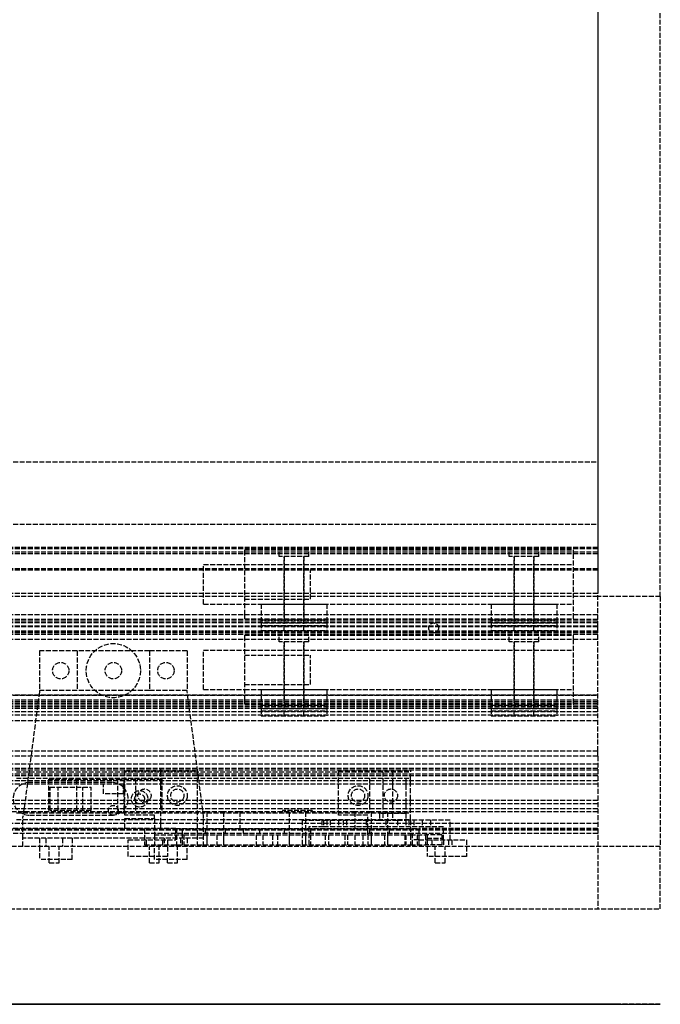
# Model space of a CAD drawing. Header units: millimetres. Extents: x 0 to 3534, y 0 to 599.
# Tile 18 of 19: x 3339 to 3534, y 0 to 300. Entities that reach past the tile are written whole.
import ezdxf

# ---------------------------------------------------------------- set-up
doc = ezdxf.new("R2010")
doc.units = ezdxf.units.MM
doc.header["$LTSCALE"] = 10
doc.linetypes.add('ALLCAD_Strich', pattern=[0.2, 0.15, -0.05])
doc.layers.add('BESCH_KONT_sich_schn_ansi_2d', color=40, linetype='Continuous')
doc.layers.add('BESCH_KONT_sich_schn_grun_2d', color=10, linetype='Continuous')

msp = doc.modelspace()

# ---------------------------------------------------------------- linework, layer by layer
at = {"layer": 'BESCH_KONT_sich_schn_ansi_2d', "linetype": 'ALLCAD_Strich'}
for p, q in [((0, 0, 2102), (3534, 0, 2102)), ((0, 0, 2202), (3534, 0, 2202)), ((0, 0, 2121), (3534, 0, 2121)), ((3515, 0, 2098.5), (19, 0, 2098.5)), ((3515, 0), (19, 0)), ((3515, 0, 2045.5), (19, 0, 2045.5)), ((3515, 0, 2036.5), (19, 0, 2036.5)), ((3515, 0, 2037.5), (19, 0, 2037.5)), ((3515, 0, 2040), (19, 0, 2040)), ((3515, 0, 2122), (19, 0, 2122)), ((3515, 0, 2122.5), (19, 0, 2122.5)), ((3515, 0, 2121.55), (19, 0, 2121.55)), ((3515, 0, 2101.5), (19, 0, 2101.5)), ((3515, 0, 2100), (19, 0, 2100)), ((3515, 0, 2079), (19, 0, 2079)), ((3515, 0, 2046.5), (19, 0, 2046.5)), ((3515, 0, 2043), (19, 0, 2043)), ((3515, 0, 2044), (19, 0, 2044)), ((3515, 0, 46), (19, 0, 46)), ((3515, 0, 53.59), (19, 0, 53.59)), ((3515, 0, 60), (19, 0, 60)), ((3515, 0, 59), (19, 0, 59)), ((3412.5, 0, 41.5), (19, 0, 41.5)), ((3515, 0, 39.5), (19, 0, 39.5)), ((3515, 0, 58.5), (19, 0, 58.5)), ((3515, 0, 48), (19, 0, 48)), ((3515, 0, 45), (19, 0, 45)), ((3515, 0, 54), (19, 0, 54)), ((3515, 0, 50), (19, 0, 50)), ((3515, 0, 53.5), (19, 0, 53.5)), ((3515, 0, 54.5), (19, 0, 54.5)), ((3515, 0, 62), (19, 0, 62)), ((19, 0, 73), (3515, 0, 73)), ((19, 0, 79), (3515, 0, 79)), ((19, 0, 2087), (3515, 0, 2087)), ((3515, 0, 2097.5), (1825.5, 0, 2097.5)), ((3407.5, 0, 29), (2233, 0, 29)), ((3515, 0, 2096), (2276.5, 0, 2096)), ((3515, 0, 2078), (2296, 0, 2078)), ((2352, 0, 73.5), (3520.5, 0, 73.5)), ((3520.5, 0, 2086.5), (2352, 0, 2086.5)), ((2353, 0, 32), (3515, 0, 32)), ((3515, 0, 2080), (2353, 0, 2080)), ((3372, 0, 2081), (2486, 0, 2081)), ((3345, 0, 31), (2513, 0, 31)), ((3150, 0, 2001), (3458, 0, 2001)), ((3228.5, 0, 1999), (3380, 0, 1999)), ((3382, 0, 2037.5), (3327, 0, 2037.5)), ((3327, 0, 2039.5), (3382, 0, 2039.5)), ((3337, 0, 2034.5), (3342, 0, 2034.5)), ((3338, 0, 2022), (3458, 0, 2022)), ((3345, 0, 36), (3340, 0, 36)), ((3340, 0, 33.5), (3340, 0, 85.5)), ((3345, 0, 33.5), (3340, 0, 33.5)), ((3395, 0, 85.5), (3340, 0, 85.5)), ((3367, 0, 2034.5), (3342, 0, 2034.5)), ((3342, 0, 2037.5), (3342, 0, 2034.5)), ((3345, 0, 32), (3345, 0, 29.5)), ((3355, 0, 29.5), (3345, 0, 29.5)), ((3355, 0, 31), (3345, 0, 31)), ((3345, 0, 52), (3345, 0, 45.5)), ((3356.5, 0, 52), (3345, 0, 52)), ((3355, 0, 36), (3345, 0, 36)), ((3345, 0, 33.5), (3345, 0, 32)), ((3355, 0, 33.5), (3345, 0, 33.5)), ((3345, 0, 45.5), (3355, 0, 45.5)), ((3345, 0, 36), (3345, 0, 45.5)), ((3345, 0, 36), (3345, 0, 33.5)), ((3347.75, 0, 2027), (3356.25, 0, 2027)), ((3347.75, 0, 2009.5), (3347.75, 0, 2027)), ((3374.25, 0, 2009.5), (3347.75, 0, 2009.5)), ((3348.25, 0, 2026), (3350.75, 0, 2026)), ((3348.25, 0, 2034.5), (3348.25, 0, 2026)), ((3349, 0, 36), (3349, 0, 32)), ((3349, 0, 36), (3349, 0, 33.5)), ((3350.75, 0, 2029.5), (3358.25, 0, 2029.5)), ((3350.75, 0, 2026), (3350.75, 0, 2029.5)), ((3354, 0, 36), (3354, 0, 32)), ((3354, 0, 36), (3354, 0, 33.5)), ((3380, 0, 31), (3355, 0, 31)), ((3355, 0, 29.5), (3355, 0, 32)), ((3380, 0, 36), (3355, 0, 36)), ((3355, 0, 32), (3355, 0, 33.5)), ((3355, 0, 45.5), (3355, 0, 36)), ((3380, 0, 33.5), (3355, 0, 33.5)), ((3356.25, 0, 2019), (3368.75, 0, 2019)), ((3356.25, 0, 2027), (3356.25, 0, 2019)), ((3356.5, 0, 43), (3356.5, 0, 52)), ((3378.5, 0, 43), (3356.5, 0, 43)), ((3358.25, 0, 2029.5), (3358.25, 0, 2026)), ((3358.25, 0, 2026), (3360.75, 0, 2026)), ((3375.75, 0, 51.5), (3359.25, 0, 51.5)), ((3375.75, 0, 44.5), (3359.25, 0, 44.5)), ((3359.25, 0, 44.5), (3359.25, 0, 51.5)), ((3360.75, 0, 2026), (3360.75, 0, 2034.5)), ((3364.5, 0, 36), (3364.5, 0, 33.5)), ((3365, 0, 51.5), (3365, 0, 43)), ((3365, 0, 36), (3365, 0, 32)), ((3365, 0, 36), (3365, 0, 33.5)), ((3366, 0, 36), (3366, 0, 33.5)), ((3367, 0, 2034.5), (3372, 0, 2034.5)), ((3367, 0, 2037.5), (3367, 0, 2034.5)), ((3368.75, 0, 2027), (3370.75, 0, 2027)), ((3368.75, 0, 2019), (3368.75, 0, 2027)), ((3369, 0, 36), (3369, 0, 33.5)), ((3370, 0, 51.5), (3370, 0, 43)), ((3370, 0, 36), (3370, 0, 32)), ((3370, 0, 36), (3370, 0, 33.5)), ((3370.5, 0, 36), (3370.5, 0, 33.5)), ((3370.75, 0, 2027), (3382.25, 0, 2017.5)), ((3371, 0, 2005), (3371, 0, 2023)), ((3377, 0, 2005), (3371, 0, 2005)), ((3377, 0, 2023), (3371, 0, 2023)), ((3380, 0, 1996), (3371, 0, 1996)), ((3371, 0, 1996), (3371, 0, 1999)), ((3372, 0, 2080), (3372, 0, 2082)), ((3384, 0, 2082), (3372, 0, 2082)), ((3384, 0, 2081), (3372, 0, 2081)), ((3372, 0, 2030), (3388.5, 0, 2030)), ((3372, 0, 2030), (3372, 0, 2080)), ((3378, 0, 2034.5), (3373, 0, 2034.5)), ((3373, 0, 2034.5), (3373, 0, 2037.5)), ((3374, 0, 2034.5), (3374, 0, 2036.5)), ((3382.25, 0, 2014), (3374.25, 0, 2009.5)), ((3375, 0, 1999), (3375, 0, 2001)), ((3375, 0, 1999), (3375, 0, 2001)), ((3375.75, 0, 44.5), (3375.75, 0, 51.5)), ((3377, 0, 2034.5), (3377, 0, 2036.5)), ((3377, 0, 2023), (3389, 0, 2023)), ((3377, 0, 2005), (3377, 0, 2023)), ((3380, 0, 2005), (3377, 0, 2005)), ((3378, 0, 2034.5), (3378, 0, 2037.5)), ((3378.5, 0, 43.01), (3378.49, 0, 43.01)), ((3378.5, 0, 43.01), (3378.49, 0, 43.01)), ((3378.5, 0, 43.01), (3378.49, 0, 43.01)), ((3378.5, 0, 43), (3378.49, 0, 43)), ((3378.5, 0, 43), (3378.49, 0, 43)), ((3378.5, 0, 43), (3378.49, 0, 43)), ((3378.5, 0, 43), (3378.49, 0, 43)), ((3378.5, 0, 43.01), (3378.49, 0, 43.01)), ((3378.5, 0, 43.01), (3378.49, 0, 43.01)), ((3378.5, 0, 43.01), (3378.49, 0, 43.01)), ((3378.5, 0, 43), (3378.49, 0, 43)), ((3378.5, 0, 43), (3378.49, 0, 43)), ((3378.49, 0, 43), (3378.49, 0, 43)), ((3378.5, 0, 43.01), (3378.49, 0, 43.01)), ((3378.49, 0, 43), (3378.49, 0, 43.01)), ((3378.5, 0, 43.01), (3378.49, 0, 43.01)), ((3378.49, 0, 43.01), (3378.49, 0, 43.01)), ((3378.5, 0, 52), (3378.5, 0, 43.01)), ((3378.5, 0, 43.01), (3378.5, 0, 43)), ((3378.5, 0, 43), (3378.5, 0, 43)), ((3390, 0, 52), (3378.5, 0, 52)), ((3379, 0, 1999), (3379, 0, 2001)), ((3379, 0, 1999), (3379, 0, 2001)), ((3380, 0, 29.5), (3380, 0, 32)), ((3390, 0, 29.5), (3380, 0, 29.5)), ((3390, 0, 31), (3380, 0, 31)), ((3380, 0, 32), (3380, 0, 33.5)), ((3390, 0, 33.5), (3380, 0, 33.5)), ((3390, 0, 36), (3380, 0, 36)), ((3380, 0, 45.5), (3390, 0, 45.5)), ((3380, 0, 36), (3380, 0, 45.5)), ((3380, 0, 2023), (3380, 0, 2005)), ((3380, 0, 1999), (3393, 0, 1999)), ((3393, 0, 1996), (3380, 0, 1996)), ((3380, 0, 1996), (3380, 0, 2005)), ((3381, 0, 36), (3381, 0, 32)), ((3381, 0, 36), (3381, 0, 33.5)), ((3382, 0, 2039.5), (3382, 0, 2037.5)), ((3382.25, 0, 2017.5), (3382.25, 0, 2014)), ((3463, 0, 2081), (3384, 0, 2081)), ((3384, 0, 2080), (3384, 0, 2082)), ((3384, 0, 1999), (3384, 0, 2001)), ((3385, 0, 1996), (3385, 0, 1999)), ((3386, 0, 36), (3386, 0, 32)), ((3386, 0, 36), (3386, 0, 33.5)), ((3386.5, 0, 2030), (3386.5, 0, 2080)), ((3386.75, 0, 2050.5), (3388.5, 0, 2050.5)), ((3386.75, 0, 2047), (3386.75, 0, 2050.5)), ((3388.5, 0, 2047), (3386.75, 0, 2047)), ((3388.5, 0, 2050.5), (3388.5, 0, 2080)), ((3388.5, 0, 2030), (3388.5, 0, 2047)), ((3388.5, 0, 2050.5), (3458.5, 0, 2050.5)), ((3389, 0, 2023), (3389, 0, 2077)), ((3389, 0, 2077), (3458, 0, 2077)), ((3389, 0, 1996), (3389, 0, 1999)), ((3407.5, 0, 31), (3390, 0, 31)), ((3390, 0, 29.5), (3390, 0, 32)), ((3390, 0, 1999), (3390, 0, 2001)), ((3390, 0, 45.5), (3390, 0, 52)), ((3390, 0, 32), (3390, 0, 33.5)), ((3395, 0, 36), (3390, 0, 36)), ((3390, 0, 45.5), (3390, 0, 36)), ((3390, 0, 36), (3390, 0, 33.5)), ((3395, 0, 33.5), (3390, 0, 33.5)), ((3393, 0, 1999), (3441, 0, 1999)), ((3393, 0, 2002), (3393, 0, 1996)), ((3399, 0, 2002), (3393, 0, 2002)), ((3395, 0, 52), (3407.5, 0, 52)), ((3395, 0, 40), (3407.5, 0, 40)), ((3395, 0, 29.5), (3395, 0, 33.5)), ((3395, 0, 29.5), (3407.5, 0, 29.5)), ((3395, 0, 33.5), (3395, 0, 85.5)), ((3395.5, 0, 2058), (3395.5, 0, 2064)), ((3413, 0, 1997.5), (3399, 0, 2002)), ((3401.5, 0, 2064), (3401.5, 0, 2058)), ((3407.5, 0, 29.5), (3412.5, 0, 29.5)), ((3407.5, 0, 29.5), (3407.5, 0, 32)), ((3407.5, 0, 27.5), (3507.5, 0, 27.5)), ((3407.5, 0, 27.5), (3407.5, 0, 29.5)), ((3407.5, 0, 19), (3412.5, 0, 19)), ((3407.5, 0, 19), (3407.5, 0, 27.5)), ((3407.5, 0, 17), (3507.5, 0, 17)), ((3407.5, 0, 17), (3407.5, 0, 19)), ((3412.5, 0, 31), (3407.5, 0, 31)), ((3507.5, 0, 29), (3407.5, 0, 29)), ((3407.5, 0, 39.5), (3407.5, 0, 52.5)), ((3407.5, 0, 52.5), (3507.5, 0, 52.5)), ((3407.5, 0, 32), (3407.5, 0, 39.5)), ((3407.5, 0, 50.5), (3427.5, 0, 50.5)), ((3407.5, 0, 42), (3507.5, 0, 42)), ((3407.5, 0, 40), (3427.5, 0, 40)), ((3407.5, 0, 50.5), (3427.5, 0, 50.5)), ((3407.5, 0, 40), (3427.5, 0, 40)), ((3412.5, 0, 32), (3412.5, 0, 28)), ((3412.5, 0, 28), (3432.5, 0, 28)), ((3412.5, 0, 27.5), (3412.5, 0, 17.5)), ((3412.5, 0, 17.5), (3432.5, 0, 17.5)), ((3412.5, 0, 42.59), (3432.5, 0, 42.59)), ((3432.5, 0, 43.65), (3412.5, 0, 43.65)), ((3412.5, 0, 43.65), (3412.5, 0, 41.5)), ((3412.5, 0, 41.5), (3432.5, 0, 41.5)), ((3412.5, 0, 41.5), (3412.5, 0, 32)), ((3412.5, 0, 40.88), (3432.5, 0, 40.88)), ((3412.5, 0, 29.5), (3432.5, 0, 29.5)), ((3412.5, 0, 32.09), (3432.5, 0, 32.09)), ((3432.5, 0, 33.15), (3412.5, 0, 33.15)), ((3412.5, 0, 31), (3432.5, 0, 31)), ((3412.5, 0, 28), (3412.5, 0, 27.5)), ((3412.5, 0, 30.38), (3432.5, 0, 30.38)), ((3412.5, 0, 19), (3432.5, 0, 19)), ((3417.5, 0, 1997.5), (3413, 0, 1997.5)), ((3419.5, 0, 2058), (3419.5, 0, 2064)), ((3475, 0, 1935), (3425, 0, 1935)), ((3425, 0, 1935), (3425, 0, 1985)), ((3427, 0, 1985), (3425, 0, 1985)), ((3427, 0, 1985), (3427, 0, 1937)), ((3427, 0, 1937), (3468, 0, 1937)), ((3431.5, 0, 1985), (3427, 0, 1985)), ((3427.5, 0, 41.5), (3427.5, 0, 50.5)), ((3427.5, 0, 31), (3427.5, 0, 40)), ((3427.5, 0, 41.5), (3427.5, 0, 50.5)), ((3427.5, 0, 31), (3427.5, 0, 40)), ((3427.5, 0, 1952), (3427.5, 0, 1987.5)), ((3438.75, 0, 1952), (3427.5, 0, 1952)), ((3427.5, 0, 2064), (3427.5, 0, 2058)), ((3445, 0, 1998), (3431.5, 0, 1985)), ((3432, 0, 1960), (3443.5, 0, 1960)), ((3432, 0, 1973.5), (3432, 0, 1960)), ((3438, 0, 1973.5), (3432, 0, 1973.5)), ((3432.5, 0, 29.5), (3482.5, 0, 29.5)), ((3432.5, 0, 19), (3482.5, 0, 19)), ((3432.5, 0, 32), (3432.5, 0, 28)), ((3432.5, 0, 27.5), (3432.5, 0, 17.5)), ((3482.5, 0, 41.5), (3432.5, 0, 41.5)), ((3482.5, 0, 31), (3432.5, 0, 31)), ((3432.5, 0, 43.65), (3432.5, 0, 41.5)), ((3432.5, 0, 41.5), (3432.5, 0, 32)), ((3432.5, 0, 28), (3432.5, 0, 27.5)), ((3432.5, 0, 1973.25), (3438.5, 0, 1973.25)), ((3432.5, 0, 1965.75), (3432.5, 0, 1973.25)), ((3438.5, 0, 1965.75), (3432.5, 0, 1965.75)), ((3433, 0, 2015), (3441, 0, 1999)), ((3433, 0, 2025), (3433, 0, 2015)), ((3458, 0, 2025), (3433, 0, 2025)), ((3436, 0, 1996), (3436, 0, 1999)), ((3445, 0, 1996), (3436, 0, 1996)), ((3451, 0, 1973.5), (3438, 0, 1979.5)), ((3438, 0, 1979.5), (3438, 0, 1973.5)), ((3438.5, 0, 1979), (3456.5, 0, 1979)), ((3438.5, 0, 1973.25), (3438.5, 0, 1979)), ((3438.5, 0, 1960), (3438.5, 0, 1965.75)), ((3438.75, 0, 1938), (3438.75, 0, 1952)), ((3456.25, 0, 1938), (3438.75, 0, 1938)), ((3439, 0, 1999), (3439, 0, 2001)), ((3440, 0, 1996), (3440, 0, 1999)), ((3441, 0, 1999), (3458, 0, 1999)), ((3443.5, 0, 1960), (3456.5, 0, 1954)), ((3456.5, 0, 1960), (3443.5, 0, 1960)), ((3444, 0, 1996), (3444, 0, 1999)), ((3444.5, 0, 1947.5), (3444.5, 0, 1953.5)), ((3444.5, 0, 1985.5), (3444.5, 0, 1991.5)), ((3445, 0, 1999), (3445, 0, 2001)), ((3458, 0, 1996), (3445, 0, 1996)), ((3445, 0, 1996), (3445, 0, 1999)), ((3458, 0, 1998), (3445, 0, 1998)), ((3445.5, 0, 2003.25), (3445.5, 0, 2018.75)), ((3456.5, 0, 2003.25), (3445.5, 0, 2003.25)), ((3445.5, 0, 2018.75), (3456.5, 0, 2018.75)), ((3445.5, 0, 2058), (3445.5, 0, 2064)), ((3454, 0, 2009), (3448.5, 0, 2009)), ((3448.5, 0, 2009), (3448.5, 0, 2021.5)), ((3448.5, 0, 2021.5), (3454, 0, 2021.5)), ((3450, 0, 1999), (3450, 0, 2001)), ((3450, 0, 1999), (3450, 0, 2001)), ((3450.5, 0, 1953.5), (3450.5, 0, 1947.5)), ((3450.5, 0, 1991.5), (3450.5, 0, 1985.5)), ((3463, 0, 1973.5), (3451, 0, 1973.5)), ((3451.5, 0, 2064), (3451.5, 0, 2058)), ((3454, 0, 1999), (3454, 0, 2001)), ((3454, 0, 1999), (3454, 0, 2001)), ((3454, 0, 2009), (3458, 0, 2009)), ((3454, 0, 2021.5), (3454, 0, 2009)), ((3468, 0, 2021.5), (3454, 0, 2021.5)), ((3456.25, 0, 1952), (3456.25, 0, 1938)), ((3467.5, 0, 1952), (3456.25, 0, 1952)), ((3456.5, 0, 2009), (3456.5, 0, 2003.25)), ((3456.5, 0, 1960), (3463, 0, 1960)), ((3456.5, 0, 1954), (3456.5, 0, 1960)), ((3456.5, 0, 2021.5), (3456.5, 0, 2009)), ((3468, 0, 1965.75), (3456.5, 0, 1965.75)), ((3456.5, 0, 1973.25), (3468, 0, 1973.25)), ((3456.5, 0, 1979), (3456.5, 0, 1973.25)), ((3456.5, 0, 1965.75), (3456.5, 0, 1960)), ((3458, 0, 2009), (3458, 0, 2022)), ((3458, 0, 1999), (3458, 0, 1996)), ((3458, 0, 2077), (3458, 0, 2025)), ((3458, 0, 2009), (3458, 0, 1999)), ((3468, 0, 2022), (3458.5, 0, 2022)), ((3458.5, 0, 2047), (3458.5, 0, 2022)), ((3460.5, 0, 2047), (3458.5, 0, 2047)), ((3458.5, 0, 2050.5), (3460.5, 0, 2050.5)), ((3458.5, 0, 2080), (3458.5, 0, 2050.5)), ((3460, 0, 1994), (3462.5, 0, 1994)), ((3460.5, 0, 2050.5), (3460.5, 0, 2047)), ((3460.5, 0, 2050.5), (3460.5, 0, 2080)), ((3463, 0, 2080), (3463, 0, 2082)), ((3475, 0, 2082), (3463, 0, 2082)), ((3475, 0, 2081), (3463, 0, 2081)), ((3467.5, 0, 1962), (3463, 0, 1962)), ((3463, 0, 1971.5), (3467.5, 0, 1971.5)), ((3463, 0, 1960), (3463, 0, 1973.5)), ((3463.5, 0, 79), (3463.5, 0, 60)), ((3466.5, 0, 79), (3466.5, 0, 60)), ((3467.5, 0, 1989), (3467.5, 0, 1952)), ((3468, 0, 1937), (3468, 0, 1965.75)), ((3470.5, 0, 1965.75), (3468, 0, 1965.75)), ((3468, 0, 1973.25), (3470.5, 0, 1973.25)), ((3468, 0, 1973.25), (3468, 0, 2022)), ((3470, 0, 2021.5), (3468, 0, 2021.5)), ((3470, 0, 1973.25), (3470, 0, 2021.5)), ((3470, 0, 1935), (3470, 0, 1965.75)), ((3470.5, 0, 1973.25), (3470.5, 0, 1965.75)), ((3515, 0, 2081), (3475, 0, 2081)), ((3475, 0, 2080), (3475, 0, 2082)), ((3475, 0, 2080), (3475, 0, 1935)), ((3482.5, 0, 32), (3482.5, 0, 28)), ((3482.5, 0, 28), (3502.5, 0, 28)), ((3482.5, 0, 27.5), (3482.5, 0, 17.5)), ((3482.5, 0, 17.5), (3502.5, 0, 17.5)), ((3482.5, 0, 42.59), (3502.5, 0, 42.59)), ((3502.5, 0, 43.65), (3482.5, 0, 43.65)), ((3482.5, 0, 43.65), (3482.5, 0, 41.5)), ((3482.5, 0, 41.5), (3502.5, 0, 41.5)), ((3482.5, 0, 41.5), (3482.5, 0, 32)), ((3482.5, 0, 40.88), (3502.5, 0, 40.88)), ((3482.5, 0, 29.5), (3502.5, 0, 29.5)), ((3482.5, 0, 32.09), (3502.5, 0, 32.09)), ((3502.5, 0, 33.15), (3482.5, 0, 33.15)), ((3482.5, 0, 31), (3502.5, 0, 31)), ((3482.5, 0, 28), (3482.5, 0, 27.5)), ((3482.5, 0, 30.38), (3502.5, 0, 30.38)), ((3482.5, 0, 19), (3502.5, 0, 19)), ((3502.5, 0, 29.5), (3507.5, 0, 29.5)), ((3502.5, 0, 19), (3507.5, 0, 19)), ((3502.5, 0, 32), (3502.5, 0, 28)), ((3502.5, 0, 27.5), (3502.5, 0, 17.5)), ((3515, 0, 41.5), (3502.5, 0, 41.5)), ((3507.5, 0, 31), (3502.5, 0, 31)), ((3502.5, 0, 43.65), (3502.5, 0, 41.5)), ((3502.5, 0, 41.5), (3502.5, 0, 32)), ((3502.5, 0, 28), (3502.5, 0, 27.5)), ((3507.48, 0, 39.51), (3507.48, 0, 39.51)), ((3507.48, 0, 39.5), (3507.48, 0, 39.51)), ((3507.48, 0, 39.51), (3507.48, 0, 39.51)), ((3507.48, 0, 39.51), (3507.48, 0, 39.5)), ((3507.48, 0, 39.5), (3507.48, 0, 39.5)), ((3507.48, 0, 39.51), (3507.48, 0, 39.5)), ((3507.48, 0, 29.01), (3507.48, 0, 29.01)), ((3507.48, 0, 29), (3507.48, 0, 29.01)), ((3507.48, 0, 29.01), (3507.48, 0, 29.01)), ((3507.48, 0, 29.01), (3507.48, 0, 29)), ((3507.48, 0, 29), (3507.48, 0, 29)), ((3507.48, 0, 29.01), (3507.48, 0, 29)), ((3507.49, 0, 39.5), (3507.49, 0, 39.51)), ((3507.49, 0, 39.5), (3507.49, 0, 39.51)), ((3507.49, 0, 39.5), (3507.49, 0, 39.51)), ((3507.49, 0, 39.5), (3507.49, 0, 39.5)), ((3507.49, 0, 39.5), (3507.49, 0, 39.5)), ((3507.49, 0, 39.5), (3507.49, 0, 39.5)), ((3507.49, 0, 39.51), (3507.49, 0, 39.5)), ((3507.49, 0, 39.51), (3507.49, 0, 39.51)), ((3507.49, 0, 39.51), (3507.49, 0, 39.51)), ((3507.49, 0, 39.5), (3507.49, 0, 39.51)), ((3507.49, 0, 39.5), (3507.49, 0, 39.5)), ((3507.49, 0, 39.51), (3507.49, 0, 39.51)), ((3507.49, 0, 29), (3507.49, 0, 29.01)), ((3507.49, 0, 29), (3507.49, 0, 29.01)), ((3507.49, 0, 29), (3507.49, 0, 29.01)), ((3507.49, 0, 29), (3507.49, 0, 29)), ((3507.49, 0, 29), (3507.49, 0, 29)), ((3507.49, 0, 29), (3507.49, 0, 29)), ((3507.49, 0, 29.01), (3507.49, 0, 29)), ((3507.49, 0, 29.01), (3507.49, 0, 29.01)), ((3507.49, 0, 29.01), (3507.49, 0, 29.01)), ((3507.49, 0, 29), (3507.49, 0, 29.01)), ((3507.49, 0, 29), (3507.49, 0, 29)), ((3507.49, 0, 29.01), (3507.49, 0, 29.01)), ((3515, 0, 31), (3507.5, 0, 31)), ((3515, 0, 29), (3507.5, 0, 29)), ((3507.5, 0, 32), (3507.5, 0, 29.5)), ((3507.5, 0, 29.5), (3507.5, 0, 27.5)), ((3507.5, 0, 27.5), (3507.5, 0, 19)), ((3507.5, 0, 19), (3507.5, 0, 17)), ((3507.5, 0, 39.51), (3507.5, 0, 39.51)), ((3507.5, 0, 39.51), (3507.5, 0, 39.51)), ((3507.5, 0, 39.51), (3507.5, 0, 39.5)), ((3507.5, 0, 39.5), (3507.5, 0, 39.5)), ((3507.5, 0, 39.51), (3507.5, 0, 39.5)), ((3507.5, 0, 52.5), (3507.5, 0, 39.5)), ((3507.5, 0, 39.5), (3507.5, 0, 32)), ((3507.5, 0, 29.01), (3507.5, 0, 29.01)), ((3507.5, 0, 29.01), (3507.5, 0, 29.01)), ((3507.5, 0, 29.01), (3507.5, 0, 29)), ((3507.5, 0, 29), (3507.5, 0, 29)), ((3507.5, 0, 29.01), (3507.5, 0, 29)), ((3515, 0, 32), (3515, 0, 2080)), ((3515, 0, 2100), (3515, 0, 2102)), ((3515, 0), (3515, 0, 2100)), ((3515, 0, 2100), (3534, 0, 2100)), ((3534, 0), (3515, 0)), ((3515, 0, 2102), (3515, 0, 2121)), ((3515, 0, 2121.55), (3515, 0, 2122.5)), ((3515, 0, 2121), (3515, 0, 2121.55)), ((3520.5, 0, 73.5), (3520.5, 0, 2086.5)), ((3521, 0), (3521, 0, 2100)), ((3534, 0), (3534, 0, 2100)), ((3534, 0, 2202), (3534, 0, 2102))]:
    msp.add_line(p, q, dxfattribs=at)
at = {"layer": 'BESCH_KONT_sich_schn_ansi_2d', "linetype": 'ALLCAD_Strich', "extrusion": (0, 1, 0)}
for centre, radius in [((-3349.5, 53), 2.5), ((-3349.5, 65.5), 2.5), ((-3349.5, 78), 2.5), ((-3380, 2052), 2.5), ((-3380, 2036), 2.5), ((-3380, 2068), 2.5), ((-3385.5, 78), 2.5), ((-3385.5, 65.5), 2.5), ((-3385.5, 53), 2.5), ((-3398.5, 2060.5), 4.5), ((-3398.5, 2060.5), 2.5), ((-3423.5, 2060.5), 17.5), ((-3409.5, 2005), 2.5), ((-3422.5, 34.5), 4.5), ((-3422.5, 24), 4.5), ((-3422.5, 34.5), 4.5), ((-3422.5, 24), 4.5), ((-3423.5, 2060.5), 4.5), ((-3422.5, 24), 3), ((-3423.5, 2060.5), 2.5), ((-3433.5, 1945), 2.5), ((-3435.5, 1958.5), 2), ((-3435.5, 1980.5), 2), ((-3448.5, 2060.5), 4.5), ((-3448.5, 2060.5), 2.5), ((-3459.5, 1980.5), 2), ((-3459.5, 1958.5), 2), ((-3461.5, 1945), 2.5), ((-3467, 2036), 2.5), ((-3467, 2052), 2.5), ((-3467, 2068), 2.5), ((-3492.5, 34.5), 4.5), ((-3492.5, 24), 4.5), ((-3492.5, 34.5), 4.5), ((-3492.5, 24), 4.5), ((-3492.5, 24), 3)]:
    msp.add_circle(centre, radius, dxfattribs=at)
at = {"layer": 'BESCH_KONT_sich_schn_ansi_2d', "linetype": 'ALLCAD_Strich', "extrusion": (0, -1, 0)}
for centre, radius in [((3349.5, 78), 1.5), ((3349.5, 53), 1.5), ((3380, 2036), 1.5), ((3380, 2068), 1.5), ((3385.5, 78), 1.5), ((3385.5, 53), 1.5), ((3398.5, 2060.5), 2.5), ((3413.5, 2016.5), 2.5), ((3422.5, 24), 3), ((3423.5, 2060.5), 2.5), ((3447.5, 1947.5), 2.5), ((3447.5, 1985.5), 2.5), ((3448.5, 2060.5), 2.5), ((3451, 2015), 1.5), ((3451, 2007), 1.5), ((3467, 2036), 1.5), ((3467, 2068), 1.5), ((3492.5, 24), 3)]:
    msp.add_circle(centre, radius, dxfattribs=at)
at = {"layer": 'BESCH_KONT_sich_schn_ansi_2d', "linetype": 'ALLCAD_Strich', "extrusion": (0, 1, 0)}
for centre, radius, start, end in [((-3398.5, 2064), 3, 0, 180), ((-3398.5, 2058), 3, 180, 360), ((-3422.5, 34.5), 3, 0, 236.4427), ((-3422.5, 34.5), 3, 303.5573, 0), ((-3423.5, 2064), 4, 0, 180), ((-3423.5, 2058), 4, 180, 0), ((-3422.5, 34.5), 3, 236.4427, 303.5573), ((-3447.5, 1953.5), 3, 0, 180), ((-3447.5, 1947.5), 3, 180, 0), ((-3447.5, 1991.5), 3, 0, 180), ((-3447.5, 1985.5), 3, 180, 0), ((-3448.5, 2064), 3, 0, 180), ((-3448.5, 2058), 3, 180, 0), ((-3462.5, 1989), 5, 90, 180), ((-3492.5, 34.5), 3, 0, 236.4427), ((-3492.5, 34.5), 3, 303.5573, 0), ((-3492.5, 34.5), 3, 236.4427, 303.5573), ((-3507.48, 39.51), 0.00271, 0, 90), ((-3507.48, 39.5), 0.00271, 270, 0), ((-3507.48, 39.51), 0.00116, 90, 180), ((-3507.48, 39.5), 0.00116, 180, 270), ((-3507.48, 29.01), 0.00271, 0, 90), ((-3507.48, 29), 0.00271, 270, 0), ((-3507.48, 29.01), 0.00116, 90, 180), ((-3507.48, 29), 0.00116, 180, 270), ((-3507.5, 39.51), 0.00271, 0, 90), ((-3507.5, 39.5), 0.00271, 270, 0), ((-3507.49, 39.51), 0.00217, 0, 90), ((-3507.49, 39.5), 0.00217, 270, 0), ((-3507.5, 29.01), 0.00271, 0, 90), ((-3507.5, 29), 0.00271, 270, 0), ((-3507.49, 29.01), 0.00217, 0, 90), ((-3507.49, 29), 0.00217, 270, 0), ((-3507.5, 39.51), 0.00116, 90, 180), ((-3507.5, 39.5), 0.00116, 180, 270), ((-3507.5, 29.01), 0.00116, 90, 180), ((-3507.5, 29), 0.00116, 180, 270)]:
    msp.add_arc(centre, radius, start, end, dxfattribs=at)
at = {"layer": 'BESCH_KONT_sich_schn_ansi_2d', "linetype": 'ALLCAD_Strich', "extrusion": (0, -1, 0)}
for centre, radius, start, end in [((3417.5, 1987.5), 10, 0, 90), ((3422.5, 34.5), 3, 180, 236.4427), ((3422.5, 34.5), 3, 303.5573, 180), ((3422.5, 34.5), 3, 236.4427, 303.5573), ((3460, 1996), 2, 180, 270), ((3492.5, 34.5), 3, 180, 236.4427), ((3492.5, 34.5), 3, 303.5573, 180), ((3492.5, 34.5), 3, 236.4427, 303.5573), ((3507.48, 39.5), 0.00271, 270, 0), ((3507.48, 39.51), 0.00271, 0, 90), ((3507.48, 39.51), 0.00116, 90, 180), ((3507.48, 39.5), 0.00116, 180, 270), ((3507.48, 29), 0.00271, 270, 0), ((3507.48, 29.01), 0.00271, 0, 90), ((3507.48, 29.01), 0.00116, 90, 180), ((3507.48, 29), 0.00116, 180, 270), ((3507.49, 39.51), 0.00093, 180, 270), ((3507.49, 39.51), 0.00093, 90, 180), ((3507.49, 29.01), 0.00093, 180, 270), ((3507.49, 29.01), 0.00093, 90, 180), ((3507.5, 39.51), 0.00271, 0, 90), ((3507.5, 39.51), 0.00116, 90, 180), ((3507.5, 39.5), 0.00116, 180, 270), ((3507.5, 39.5), 0.00271, 270, 0), ((3507.5, 29.01), 0.00271, 0, 90), ((3507.5, 29.01), 0.00116, 90, 180), ((3507.5, 29), 0.00116, 180, 270), ((3507.5, 29), 0.00271, 270, 0)]:
    msp.add_arc(centre, radius, start, end, dxfattribs=at)
at = {"layer": 'BESCH_KONT_sich_schn_grun_2d', "linetype": 'ALLCAD_Strich'}
for p, q in [((3515, 599), (3515, 125)), ((3534, 124), (3534, 599)), ((3515, 578), (3515, 125)), ((19, 165), (3515, 165)), ((19, 146), (3515, 146)), ((3515, 139), (19, 139)), ((3515, 138.5), (19, 138.5)), ((3407.5, 138.25), (3507.5, 138.25)), ((3407.5, 137), (3407.5, 138.25)), ((3418, 136.25), (3418, 138.25)), ((3418, 136.25), (3418, 138.25)), ((3427, 136.25), (3427, 138.25)), ((3427, 136.25), (3427, 138.25)), ((3488, 136.25), (3488, 138.25)), ((3488, 136.25), (3488, 138.25)), ((3497, 136.25), (3497, 138.25)), ((3497, 136.25), (3497, 138.25)), ((3507.5, 138.25), (3507.5, 137.01)), ((3515, 137.5), (19, 137.5)), ((3515, 137), (19, 137)), ((3407.5, 118.5), (3407.5, 137)), ((3427, 136.25), (3418, 136.25)), ((3427, 136.25), (3418, 136.25)), ((3419.5, 136.25), (3419.5, 117.25)), ((3419.5, 113.75), (3419.5, 136.25)), ((3425.5, 136.25), (3425.5, 117.25)), ((3425.5, 113.75), (3425.5, 136.25)), ((3497, 136.25), (3488, 136.25)), ((3497, 136.25), (3488, 136.25)), ((3489.5, 136.25), (3489.5, 117.25)), ((3489.5, 113.75), (3489.5, 136.25)), ((3495.5, 136.25), (3495.5, 117.25)), ((3495.5, 113.75), (3495.5, 136.25)), ((3507.48, 137), (3507.48, 137.01)), ((3507.48, 137), (3507.48, 137.01)), ((3507.48, 137), (3507.48, 137.01)), ((3507.48, 137), (3507.48, 137.01)), ((3507.48, 137.01), (3507.48, 137.01)), ((3507.48, 137.01), (3507.48, 137.01)), ((3507.48, 137.01), (3507.49, 137.01)), ((3507.48, 137), (3507.48, 137.01)), ((3507.48, 137), (3507.48, 137.01)), ((3507.48, 137), (3507.48, 137.01)), ((3507.49, 137.01), (3507.49, 137)), ((3507.49, 137), (3507.49, 137.01)), ((3507.49, 137), (3507.49, 137.01)), ((3507.49, 137.01), (3507.49, 137.01)), ((3507.49, 137.01), (3507.49, 137.01)), ((3507.49, 137), (3507.49, 137.01)), ((3507.49, 137), (3507.49, 137.01)), ((3507.49, 137), (3507.49, 137.01)), ((3507.49, 137), (3507.49, 137.01)), ((3507.49, 137), (3507.49, 137.01)), ((3507.49, 137), (3507.49, 137.01)), ((3507.5, 137.01), (3507.49, 137.01)), ((3507.5, 137), (3507.5, 137.01)), ((3507.5, 137), (3507.5, 137.01)), ((3507.5, 137), (3507.5, 137.01)), ((3507.5, 137.01), (3507.5, 137.01)), ((3507.5, 137.01), (3507.5, 137.01)), ((3507.5, 137), (3507.5, 137.01)), ((3507.5, 137), (3507.5, 137.01)), ((3507.5, 137), (3507.5, 137.01)), ((3507.5, 137), (3507.5, 137.01)), ((3507.5, 137), (3507.5, 118.5)), ((3515, 132.5), (19, 132.5)), ((3515, 132.09), (19, 132.09)), ((3395, 127.75), (3395, 133.75)), ((3395, 133.75), (3407.5, 133.75)), ((3407.5, 133.75), (3507.5, 133.75)), ((3407.5, 132.25), (3427.5, 132.25)), ((3407.5, 132.25), (3427.5, 132.25)), ((3427.5, 123.25), (3427.5, 132.25)), ((3427.5, 123.25), (3427.5, 132.25)), ((3395, 121.75), (3395, 127.75)), ((3515, 125), (19, 125)), ((3515, 124), (19, 124)), ((3515, 124), (19.02, 124)), ((3407.5, 123.25), (3427.5, 123.25)), ((3407.5, 123.25), (3427.5, 123.25)), ((3515, 115), (3515, 125)), ((3534, 124), (3515, 124)), ((3534, 124), (3534, 48)), ((3395, 121.75), (3407.5, 121.75)), ((3407.5, 121.75), (3507.5, 121.75)), ((3412.5, 121.75), (3412.5, 116.96)), ((3412.5, 121.75), (3432.5, 121.75)), ((3432.5, 121.75), (3432.5, 116.96)), ((3482.5, 121.75), (3482.5, 116.96)), ((3482.5, 121.75), (3502.5, 121.75)), ((3502.5, 121.75), (3502.5, 116.96)), ((3515, 118.5), (19, 118.5)), ((3515, 117), (19, 117)), ((3407.5, 117.25), (3407.5, 118.5)), ((3407.5, 117.25), (3507.5, 117.25)), ((3412.5, 116.96), (3432.5, 116.96)), ((3412.5, 115.9), (3412.5, 116.96)), ((3432.5, 116.96), (3432.5, 115.9)), ((3482.5, 116.96), (3502.5, 116.96)), ((3482.5, 115.9), (3482.5, 116.96)), ((3502.5, 116.96), (3502.5, 115.9)), ((3507.5, 118.5), (3507.5, 117.25)), ((3515, 116.5), (19, 116.5)), ((3515, 116), (19, 116)), ((3515, 115), (19, 115)), ((3515, 114.84), (19, 114.84)), ((3432.5, 115.9), (3412.5, 115.9)), ((3412.5, 115.9), (3412.5, 113.75)), ((3412.5, 115.25), (3432.5, 115.25)), ((3419.5, 113.75), (3419.5, 115.25)), ((3425.5, 113.75), (3425.5, 115.25)), ((3432.5, 115.9), (3432.5, 113.75)), ((3502.5, 115.9), (3482.5, 115.9)), ((3482.5, 115.9), (3482.5, 113.75)), ((3482.5, 115.25), (3502.5, 115.25)), ((3489.5, 113.75), (3489.5, 115.25)), ((3495.5, 113.75), (3495.5, 115.25)), ((3502.5, 115.9), (3502.5, 113.75)), ((3515, 113.5), (3515, 115)), ((3515, 113.5), (19, 113.5)), ((3515, 113.18), (19, 113.18)), ((3515, 113), (19, 113)), ((3515, 112.5), (19, 112.5)), ((3515, 111), (19, 111)), ((3407.5, 112.25), (3507.5, 112.25)), ((3407.5, 111), (3407.5, 112.25)), ((3407.5, 92.5), (3407.5, 111)), ((3412.5, 113.75), (3432.5, 113.75)), ((3418, 110.25), (3418, 112.25)), ((3418, 110.25), (3418, 112.25)), ((3427, 110.25), (3427, 112.25)), ((3427, 110.25), (3427, 112.25)), ((3482.5, 113.75), (3502.5, 113.75)), ((3488, 110.25), (3488, 112.25)), ((3488, 110.25), (3488, 112.25)), ((3497, 110.25), (3497, 112.25)), ((3497, 110.25), (3497, 112.25)), ((3507.48, 111), (3507.48, 111.01)), ((3507.48, 111), (3507.48, 111.01)), ((3507.48, 111), (3507.48, 111.01)), ((3507.48, 111), (3507.48, 111.01)), ((3507.48, 111.01), (3507.48, 111.01)), ((3507.48, 111.01), (3507.48, 111.01)), ((3507.48, 111.01), (3507.49, 111.01)), ((3507.48, 111), (3507.48, 111.01)), ((3507.48, 111), (3507.48, 111.01)), ((3507.48, 111), (3507.48, 111.01)), ((3507.49, 111.01), (3507.49, 111)), ((3507.49, 111), (3507.49, 111.01)), ((3507.49, 111), (3507.49, 111.01)), ((3507.49, 111.01), (3507.49, 111.01)), ((3507.49, 111.01), (3507.49, 111.01)), ((3507.49, 111), (3507.49, 111.01)), ((3507.49, 111), (3507.49, 111.01)), ((3507.49, 111), (3507.49, 111.01)), ((3507.49, 111), (3507.49, 111.01)), ((3507.49, 111), (3507.49, 111.01)), ((3507.49, 111), (3507.49, 111.01)), ((3507.5, 111.01), (3507.49, 111.01)), ((3507.5, 112.25), (3507.5, 111.01)), ((3507.5, 111), (3507.5, 111.01)), ((3507.5, 111), (3507.5, 111.01)), ((3507.5, 111), (3507.5, 111.01)), ((3507.5, 111.01), (3507.5, 111.01)), ((3507.5, 111.01), (3507.5, 111.01)), ((3507.5, 111), (3507.5, 111.01)), ((3507.5, 111), (3507.5, 111.01)), ((3507.5, 111), (3507.5, 111.01)), ((3507.5, 111), (3507.5, 111.01)), ((3507.5, 111), (3507.5, 92.5)), ((3515, 113.18), (3515, 113.5)), ((3515, 77), (3515, 113.18)), ((3427, 110.25), (3418, 110.25)), ((3427, 110.25), (3418, 110.25)), ((3419.5, 110.25), (3419.5, 91.25)), ((3419.5, 87.75), (3419.5, 110.25)), ((3425.5, 110.25), (3425.5, 91.25)), ((3425.5, 87.75), (3425.5, 110.25)), ((3497, 110.25), (3488, 110.25)), ((3497, 110.25), (3488, 110.25)), ((3489.5, 110.25), (3489.5, 91.25)), ((3489.5, 87.75), (3489.5, 110.25)), ((3495.5, 110.25), (3495.5, 91.25)), ((3495.5, 87.75), (3495.5, 110.25)), ((3345, 107.5), (3345, 95.5)), ((3356.5, 107.5), (3345, 107.5)), ((3356.5, 107.5), (3356.5, 95.5)), ((3378.5, 107.5), (3356.5, 107.5)), ((3378.5, 107.5), (3378.5, 95.5)), ((3390, 107.5), (3378.5, 107.5)), ((3390, 107.5), (3390, 95.5)), ((3395, 101.75), (3395, 107.75)), ((3395, 107.75), (3407.5, 107.75)), ((3407.5, 107.75), (3507.5, 107.75)), ((3407.5, 106.25), (3427.5, 106.25)), ((3407.5, 106.25), (3427.5, 106.25)), ((3427.5, 97.25), (3427.5, 106.25)), ((3427.5, 97.25), (3427.5, 106.25)), ((3395, 95.75), (3395, 101.75)), ((3407.5, 97.25), (3427.5, 97.25)), ((3407.5, 97.25), (3427.5, 97.25)), ((3515, 94), (19, 94)), ((19, 94), (3515, 94)), ((3345, 95), (3340, 57)), ((3356.5, 95.5), (3345, 95.5)), ((3345, 95.5), (3345, 95)), ((3378.49, 95.5), (3356.5, 95.5)), ((3378.5, 95.52), (3378.49, 95.52)), ((3378.5, 95.52), (3378.49, 95.52)), ((3378.5, 95.52), (3378.49, 95.52)), ((3378.49, 95.52), (3378.49, 95.51)), ((3378.49, 95.52), (3378.49, 95.52)), ((3378.49, 95.52), (3378.49, 95.52)), ((3378.5, 95.52), (3378.49, 95.52)), ((3378.5, 95.52), (3378.49, 95.52)), ((3378.5, 95.52), (3378.49, 95.52)), ((3378.5, 95.52), (3378.49, 95.52)), ((3378.49, 95.51), (3378.5, 95.51)), ((3378.5, 95.51), (3378.49, 95.51)), ((3378.5, 95.51), (3378.49, 95.51)), ((3378.49, 95.51), (3378.49, 95.51)), ((3378.49, 95.51), (3378.49, 95.51)), ((3378.5, 95.51), (3378.49, 95.51)), ((3378.5, 95.51), (3378.49, 95.51)), ((3378.5, 95.51), (3378.49, 95.51)), ((3378.5, 95.51), (3378.49, 95.51)), ((3378.5, 95.51), (3378.49, 95.51)), ((3378.49, 95.5), (3378.49, 95.51)), ((3378.5, 95.51), (3378.49, 95.51)), ((3378.5, 95.5), (3378.49, 95.5)), ((3378.5, 95.5), (3378.49, 95.5)), ((3378.5, 95.5), (3378.49, 95.5)), ((3378.5, 95.5), (3378.49, 95.5)), ((3378.49, 95.5), (3378.49, 95.5)), ((3378.49, 95.5), (3378.49, 95.5)), ((3378.5, 95.5), (3378.49, 95.5)), ((3378.5, 95.5), (3378.49, 95.5)), ((3378.5, 95.5), (3378.49, 95.5)), ((3390, 95.5), (3378.5, 95.5)), ((3390, 95), (3390, 95.5)), ((3395, 57), (3390, 95)), ((3395, 95.75), (3407.5, 95.75)), ((3407.5, 95.75), (3507.5, 95.75)), ((3412.5, 95.75), (3412.5, 90.96)), ((3412.5, 95.75), (3432.5, 95.75)), ((3432.5, 95.75), (3432.5, 90.96)), ((3482.5, 95.75), (3482.5, 90.96)), ((3482.5, 95.75), (3502.5, 95.75)), ((3502.5, 95.75), (3502.5, 90.96)), ((3515, 92.5), (19, 92.5)), ((3515, 91.5), (19, 91.5)), ((3515, 91), (19, 91)), ((3515, 90.5), (19, 90.5)), ((3515, 90), (19, 90)), ((3515, 92), (1603, 92)), ((3407.5, 91.25), (3407.5, 92.5)), ((3407.5, 91.25), (3507.5, 91.25)), ((3412.5, 90.96), (3432.5, 90.96)), ((3412.5, 89.9), (3412.5, 90.96)), ((3432.5, 89.9), (3412.5, 89.9)), ((3412.5, 89.9), (3412.5, 87.75)), ((3432.5, 90.96), (3432.5, 89.9)), ((3432.5, 89.9), (3432.5, 87.75)), ((3482.5, 90.96), (3502.5, 90.96)), ((3482.5, 89.9), (3482.5, 90.96)), ((3502.5, 89.9), (3482.5, 89.9)), ((3482.5, 89.9), (3482.5, 87.75)), ((3502.5, 90.96), (3502.5, 89.9)), ((3502.5, 89.9), (3502.5, 87.75)), ((3507.5, 92.5), (3507.5, 91.25)), ((3515, 89), (19, 89)), ((3515, 88), (19, 88)), ((3412.5, 89.25), (3432.5, 89.25)), ((3412.5, 87.75), (3432.5, 87.75)), ((3419.5, 87.75), (3419.5, 89.25)), ((3425.5, 87.75), (3425.5, 89.25)), ((3482.5, 89.25), (3502.5, 89.25)), ((3482.5, 87.75), (3502.5, 87.75)), ((3489.5, 87.75), (3489.5, 89.25)), ((3495.5, 87.75), (3495.5, 89.25)), ((3515, 86.25), (19, 86.25)), ((3515, 77), (19, 77)), ((3515, 75.5), (19, 75.5)), ((3515, 75.5), (3515, 77)), ((3515, 75.5), (3515, 29)), ((3515, 73), (19, 73)), ((3515, 71.75), (19, 71.75)), ((3515, 71.25), (19, 71.25)), ((3515, 69.5), (19, 69.5)), ((3515, 70), (1426, 70)), ((3338, 70.75), (3458, 70.75)), ((3371, 71), (3393, 71)), ((3371, 57.5), (3371, 71)), ((3382, 53.25), (3382, 71.75)), ((3393, 71), (3393, 51.5)), ((3436, 57.5), (3436, 71)), ((3436, 71), (3458, 71)), ((3449.5, 70.75), (3449.5, 68.75)), ((3452.5, 70.75), (3452.5, 68.75)), ((3458, 71), (3458, 70.75)), ((3458, 68.75), (3458, 70.75)), ((3515, 68), (19, 68)), ((3515, 67), (2270, 67)), ((3338, 68.75), (3458, 68.75)), ((3367, 67.5), (3342, 67.5)), ((3347.75, 68.5), (3356.25, 68.5)), ((3347.75, 68.5), (3347.75, 58.5)), ((3348.25, 66), (3360.75, 66)), ((3348.25, 59), (3348.25, 66)), ((3350.75, 59), (3350.75, 66)), ((3356.25, 68.5), (3368.75, 68.5)), ((3356.25, 68.5), (3356.25, 58.5)), ((3358.25, 59), (3358.25, 66)), ((3360.75, 59), (3360.75, 66)), ((3364.5, 64), (3364.5, 67)), ((3368.75, 68.5), (3370.75, 68.5)), ((3368.75, 68.5), (3368.75, 58.5)), ((3370.5, 67), (3370.5, 64)), ((3370.75, 68.5), (3370.75, 58.5)), ((3370.75, 68.5), (3382.25, 68.5)), ((3374.25, 68.5), (3374.25, 58.5)), ((3382.25, 68.5), (3382.25, 58.5)), ((3445.5, 68.75), (3445.5, 58.25)), ((3449.5, 68.75), (3449.5, 58.25)), ((3452.5, 68.75), (3452.5, 58.25)), ((3456.5, 68.75), (3456.5, 58.25)), ((3458, 58.25), (3458, 68.75)), ((3370.5, 64), (3364.5, 64)), ((3515, 61), (19, 61)), ((3515, 62), (2270, 62)), ((3515, 59.5), (19, 59.5)), ((3396, 58.5), (2462, 58.5)), ((3338, 58.25), (3458, 58.25)), ((3340, 50.5), (3340, 57)), ((3342, 57.5), (3367, 57.5)), ((3360.75, 59), (3348.25, 59)), ((3380, 57.5), (3371, 57.5)), ((3380, 56.5), (3380, 57.5)), ((3395, 50.5), (3395, 57)), ((3401, 58.5), (3396, 58.5)), ((3396, 58.5), (3396, 48.5)), ((3406, 58.5), (3401, 58.5)), ((3401, 58.5), (3401, 48.5)), ((3441, 58.5), (3406, 58.5)), ((3406, 58.5), (3406, 53.5)), ((3428, 59), (3419, 59)), ((3419, 59), (3419, 58.5)), ((3421, 58.5), (3421, 48.5)), ((3421, 58.5), (3421, 53.5)), ((3426, 58.5), (3426, 48.5)), ((3426, 58.5), (3426, 53.5)), ((3428, 59), (3428, 58.5)), ((3445, 57.5), (3436, 57.5)), ((3446, 58.5), (3441, 58.5)), ((3441, 58.5), (3441, 53.5)), ((3445, 51.5), (3445, 57.5)), ((3451, 58.5), (3446, 58.5)), ((3446, 58.5), (3446, 48.5)), ((3448.5, 58), (3448.5, 56)), ((3456.5, 58), (3448.5, 58)), ((3449.5, 58.25), (3449.5, 56.25)), ((3515, 58.5), (3451, 58.5)), ((3451, 58.5), (3451, 48.5)), ((3452.5, 58.25), (3452.5, 56.25)), ((3456.5, 58), (3456.5, 56)), ((3458, 56.25), (3458, 58.25)), ((3515, 55), (19, 55)), ((3338, 56.25), (3458, 56.25)), ((3371, 53.5), (3371, 56.5)), ((3371, 56.5), (3380, 56.5)), ((3380, 56.5), (3380, 51.5)), ((3425, 56), (3431.5, 56)), ((3425, 56), (3425, 48)), ((3431.5, 54), (3427, 54)), ((3427, 54), (3427, 48)), ((3431, 56), (3431, 54)), ((3431.5, 56), (3445, 56)), ((3431.5, 56), (3431.5, 54)), ((3445, 54), (3431.5, 54)), ((3432.5, 56), (3432.5, 54)), ((3433.5, 56), (3433.5, 54)), ((3436, 56), (3436, 54)), ((3437.5, 56), (3437.5, 54)), ((3438.5, 56), (3438.5, 54)), ((3444.5, 56), (3444.5, 54)), ((3445, 56), (3448.5, 56)), ((3454, 54), (3445, 54)), ((3448.5, 56), (3454, 56)), ((3450.5, 56), (3450.5, 54)), ((3454, 56), (3456.5, 56)), ((3454, 56), (3454, 54)), ((3468, 54), (3454, 54)), ((3470, 56), (3456.5, 56)), ((3456.5, 56), (3456.5, 54)), ((3457.5, 56), (3457.5, 54)), ((3458, 56.25), (3458, 56)), ((3458, 56), (3458, 54)), ((3458, 54), (3458, 51.5)), ((3459, 56), (3459, 54)), ((3461.5, 56), (3461.5, 54)), ((3464, 56), (3464, 54)), ((3468, 50), (3468, 54)), ((3470, 50), (3470, 56)), ((3515, 53.25), (19, 53.25)), ((3515, 53), (19, 53)), ((3388.5, 52), (2469.5, 52)), ((3386.5, 53.5), (2471.5, 53.5)), ((3377, 53.5), (3377, 48.5)), ((3380, 51.5), (3389, 51.5)), ((3380, 51.5), (3380, 48.5)), ((3386.5, 50), (3386.5, 53.5)), ((3386.5, 53.5), (3460.5, 53.5)), ((3386.75, 53.5), (3386.75, 48)), ((3388.5, 53.5), (3388.5, 52)), ((3388.5, 52), (3388.5, 48)), ((3458.5, 52), (3388.5, 52)), ((3389, 51.5), (3458, 51.5)), ((3389, 51.5), (3389, 48.5)), ((3393, 51.5), (3393, 48.5)), ((3395.5, 53.5), (3395.5, 52)), ((3396, 51.5), (3396, 48.5)), ((3399, 51.5), (3399, 48.5)), ((3401, 51.5), (3401, 48.5)), ((3401.5, 53.5), (3401.5, 52)), ((3407, 53.5), (3407, 51.5)), ((3411, 51.5), (3411, 48.5)), ((3412, 53.5), (3412, 51.5)), ((3413, 51.5), (3413, 48.5)), ((3416, 51.5), (3416, 48.5)), ((3417.5, 51.5), (3417.5, 48.5)), ((3419.5, 53.5), (3419.5, 52)), ((3421, 51.5), (3421, 48.5)), ((3426, 51.5), (3426, 48.5)), ((3427.5, 53.5), (3427.5, 52)), ((3427.5, 51.5), (3427.5, 48.5)), ((3432, 51.5), (3432, 48.5)), ((3433, 51.5), (3433, 48.5)), ((3438, 51.5), (3438, 48.5)), ((3438.75, 51.5), (3438.75, 48.5)), ((3441, 51.5), (3441, 48.5)), ((3443.5, 51.5), (3443.5, 48.5)), ((3445, 51.5), (3445, 48.5)), ((3445.5, 53.5), (3445.5, 52)), ((3446, 51.5), (3446, 48.5)), ((3450, 51.5), (3450, 48.5)), ((3451, 51.5), (3451, 48.5)), ((3451.5, 53.5), (3451.5, 52)), ((3456.25, 51.5), (3456.25, 48.5)), ((3456.5, 51.5), (3456.5, 48.5)), ((3458, 51.5), (3460, 51.5)), ((3458, 51.5), (3458, 48.5)), ((3515, 52), (3458.5, 52)), ((3458.5, 52), (3458.5, 48)), ((3460, 51.5), (3462.5, 51.5)), ((3460, 51.5), (3460, 48.5)), ((3515, 53.5), (3460.5, 53.5)), ((3460.5, 53.5), (3460.5, 50)), ((3467.5, 51.5), (3462.5, 51.5)), ((3462.5, 51.5), (3462.5, 48.5)), ((3463, 51.5), (3463, 50)), ((3467.5, 51.5), (3467.5, 48.5)), ((3534, 48), (0, 48)), ((3395, 50.5), (3340, 50.5)), ((3340, 48), (3340, 50.5)), ((3345, 50.5), (3345, 48)), ((3345, 48), (3345, 44)), ((3347, 50.5), (3347, 48)), ((3348, 43), (3348, 48)), ((3351, 43), (3351, 48)), ((3352, 50.5), (3352, 48)), ((3355, 50.5), (3355, 48)), ((3355, 44), (3355, 48)), ((3372, 50), (3384, 50)), ((3372, 45), (3372, 50)), ((3377, 48.5), (3389, 48.5)), ((3377.5, 50), (3377.5, 48)), ((3378.5, 43), (3378.5, 48)), ((3380, 48.5), (3380, 48)), ((3380, 44), (3380, 48)), ((3381.5, 43), (3381.5, 48)), ((3382.5, 50), (3382.5, 48)), ((3383, 50.5), (3383, 48)), ((3384, 50), (3386.5, 50)), ((3384, 50), (3384, 45)), ((3387, 43), (3387, 48)), ((3388, 50.5), (3388, 48)), ((3389, 48.5), (3458, 48.5)), ((3390, 50.5), (3390, 48)), ((3390, 44), (3390, 48)), ((3394, 48.5), (3394, 48)), ((3395, 48), (3395, 50.5)), ((3403, 48.5), (3403, 48)), ((3419, 48.5), (3419, 48)), ((3428, 48.5), (3428, 48)), ((3444, 48.5), (3444, 48)), ((3453, 48.5), (3453, 48)), ((3458, 48.5), (3460, 48.5)), ((3460.5, 50), (3458.5, 50)), ((3460, 48.5), (3462.5, 48.5)), ((3460.5, 50), (3463, 50)), ((3460.5, 50), (3460.5, 48)), ((3467.5, 48.5), (3462.5, 48.5)), ((3463, 50.5), (3467.5, 50.5)), ((3463, 50), (3475, 50)), ((3463, 50), (3463, 45)), ((3464.5, 50), (3464.5, 48)), ((3465.5, 43), (3465.5, 48)), ((3468, 50), (3468, 48)), ((3468.5, 43), (3468.5, 48)), ((3469.5, 50), (3469.5, 48)), ((3470.5, 50), (3470.5, 48)), ((3475, 50), (3475, 45)), ((3534, 29), (3534, 48)), ((3384, 45), (3372, 45)), ((3384, 43), (3384, 45)), ((3475, 45), (3463, 45)), ((3355, 44), (3345, 44)), ((3348, 43), (3351, 43)), ((3378.5, 43), (3381.5, 43)), ((3390, 44), (3380, 44)), ((3384, 43), (3387, 43)), ((3465.5, 43), (3468.5, 43)), ((0, 29), (3534, 29))]:
    msp.add_line(p, q, dxfattribs=at)
for centre, radius in [((3465, 114.5), 1.5), ((3367.5, 101.5), 8.25), ((3351.5, 101.5), 2.5), ((3351.5, 101.5), 2.5), ((3367.5, 101.5), 2.5), ((3383.5, 101.5), 2.5), ((3383.5, 101.5), 2.5), ((3387, 63.5), 3), ((3442, 63.5), 3), ((3375.5, 62.5), 2.5), ((3375.5, 62.5), 1.5), ((3377, 63.5), 2), ((3377, 63.5), 2), ((3387, 63.5), 2), ((3442, 63.5), 2), ((3452, 63.5), 2), ((3452, 63.5), 2), ((3367.5, 59), 1.5)]:
    msp.add_circle(centre, radius, dxfattribs=at)
for centre, start, end in [((3342, 62.5), 90, 270), ((3367, 62.5), 270, 90)]:
    msp.add_arc(centre, 5, start, end, dxfattribs=at)

doc.saveas('drawing.dxf')
